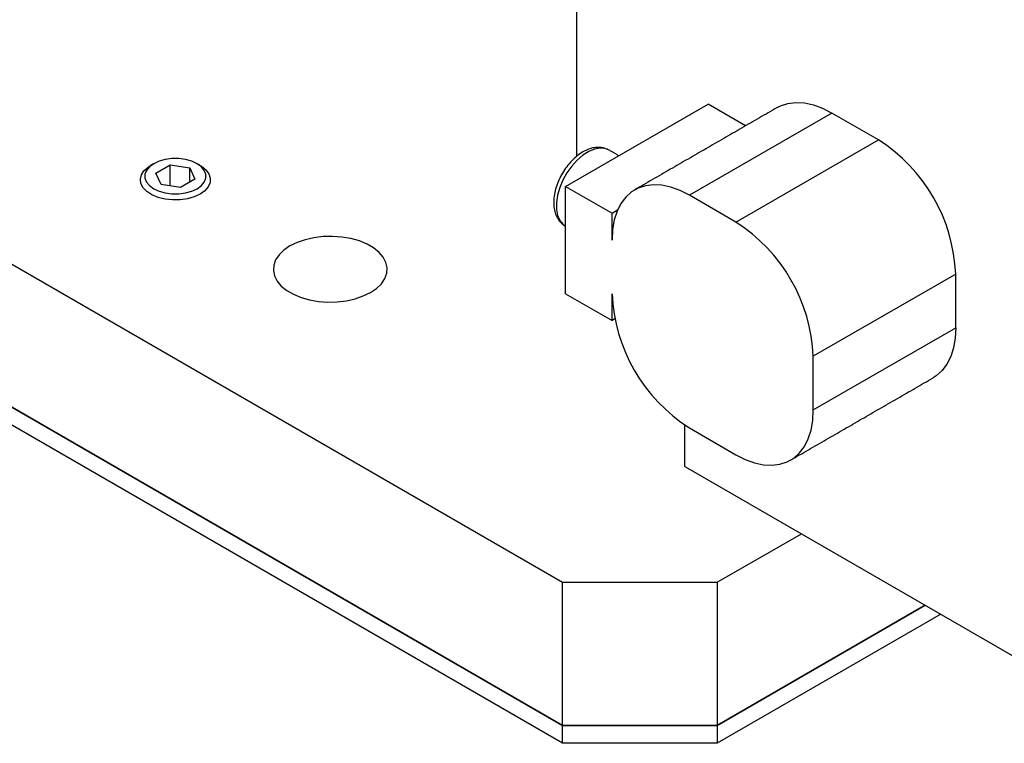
# Model space of a CAD drawing. Header units: millimetres. Extents: x 22 to 588, y 6 to 414.
# Tile 15 of 51: x 444 to 455, y 101 to 109. Entities that reach past the tile are written whole.
import ezdxf

# ---------------------------------------------------------------- set-up
doc = ezdxf.new("R2010")
doc.units = ezdxf.units.MM

msp = doc.modelspace()

# ---------------------------------------------------------------- linework, layer by layer
at = {"color": 7, "linetype": 'Continuous', "lineweight": 30}
for p, q in [((416.3527607, 121.9338737), (449.9403324, 102.5441813)), ((449.9403324, 100.9110997), (416.3527607, 120.3007921)), ((416.3527607, 120.3007921), (449.9403324, 100.9110997)), ((449.9403324, 100.7069645), (416.3527607, 120.0966569)), ((450.0994294, 110.5009891), (450.0994294, 107.4018485)), ((449.9756863, 107.0616008), (451.602032, 108.0004702)), ((452.0313524, 107.7526287), (451.602032, 108.0004702)), ((453.0162442, 107.8985378), (451.3898985, 106.9596684)), ((453.546578, 107.5923826), (453.0162442, 107.8985378)), ((451.9202323, 106.6535132), (453.546578, 107.5923826)), ((445.2978444, 107.2118093), (445.4611434, 107.3060798)), ((445.4611434, 107.3060798), (445.6842151, 107.2715744)), ((445.4611434, 107.0670189), (445.4611434, 107.3060798)), ((445.6842151, 107.2715744), (445.7439857, 107.1427985)), ((445.6842151, 107.1082927), (445.6842151, 107.2715744)), ((445.357616, 107.0830328), (445.2978444, 107.2118093)), ((445.7439857, 107.1427985), (445.5806866, 107.048528)), ((445.5806866, 107.048528), (445.357616, 107.0830328)), ((449.9756863, 105.8367907), (449.9756863, 107.0616008)), ((449.9756863, 107.0616008), (450.5060158, 106.755448)), ((451.9202323, 106.6535132), (451.3898985, 106.9596684)), ((450.5060158, 106.755448), (450.5693078, 106.7919857)), ((450.5060158, 106.4492479), (450.5060158, 106.755448)), ((449.9688542, 106.6106652), (449.9731954, 106.6080707)), ((454.4304606, 106.061453), (452.8041149, 105.1225836)), ((454.4304606, 105.449048), (454.4304606, 106.061453)), ((449.9756863, 105.8367907), (450.5060158, 105.530638)), ((450.5060158, 105.530638), (450.5060158, 105.8368429)), ((450.5374742, 105.5487985), (450.5060158, 105.530638)), ((452.8041149, 104.5101785), (454.4304606, 105.449048)), ((452.8041149, 104.5101785), (452.8041149, 105.1225836)), ((451.3368693, 103.8667077), (451.3368693, 104.3383626)), ((451.3898985, 104.3059133), (451.9202323, 103.9997581)), ((451.3368693, 103.8667077), (455.2259529, 101.6215875)), ((451.7080998, 102.5441813), (452.6679521, 103.0982922)), ((449.9403324, 100.9110997), (449.9403324, 102.5441813)), ((449.9403324, 102.5441813), (451.7080998, 102.5441813)), ((451.7080998, 102.5441813), (451.7080998, 100.9110997)), ((454.0823951, 102.2817512), (451.7080998, 100.9110997)), ((451.7080998, 100.9110997), (454.0823951, 102.2817512)), ((454.2592011, 102.1796839), (451.7080998, 100.7069645)), ((449.9403324, 100.9110997), (451.7080998, 100.9110997)), ((449.9403324, 100.7069645), (449.9403324, 100.9110997)), ((451.7080998, 100.9110997), (449.9403324, 100.9110997)), ((451.7080998, 100.9110997), (451.7080998, 100.7069645)), ((451.7080998, 100.7069645), (449.9403324, 100.7069645))]:
    msp.add_line(p, q, dxfattribs=at)
at = {"color": 7, "linetype": 'Continuous', "lineweight": 30, "flags": 128}
for points in [[(452.3912949, 107.9604234), (452.4301206, 107.9802113), (452.5141446, 108.0077175), (452.6054852, 108.0187546), (452.7028149, 108.0131497), (452.8047176, 107.9909902), (452.9097054, 107.9525997), (453.0162442, 107.8985378)], [(450.4731539, 107.4741216), (450.4282549, 107.4920533), (450.3700459, 107.4972591), (450.3065264, 107.4859762), (450.2399976, 107.458613), (450.1728576, 107.4161648), (450.1075385, 107.3601571), (450.046396, 107.2926167), (449.9916473, 107.2159866), (449.9452604, 107.1330336), (449.9089214, 107.0467604), (449.883941, 106.9602841), (449.8712211, 106.8767244), (449.8712211, 106.7991061), (449.883941, 106.7302374), (449.9089214, 106.6726029), (449.9452604, 106.6282809), (449.9688542, 106.6106652)], [(445.7684034, 107.0344325), (445.8172696, 107.0698065), (445.8512747, 107.110571), (445.868715, 107.1546817), (445.868715, 107.1999261), (445.8512747, 107.2440367), (445.8172696, 107.2848013), (445.7684034, 107.3201753), (445.7071272, 107.3483851), (445.6365133, 107.3680158), (445.5601032, 107.3780839), (445.481728, 107.3780846), (445.4053178, 107.3680164), (445.334705, 107.3483851), (445.2734287, 107.3201753), (445.2245626, 107.2848013), (445.1905565, 107.2440373), (445.1731161, 107.1999267), (445.1731161, 107.1546811), (445.1905565, 107.1105704), (445.2245626, 107.0698065), (445.2734287, 107.0344325), (445.334705, 107.0062227), (445.4053178, 106.9865913), (445.481728, 106.9765232), (445.5601032, 106.9765238), (445.6365133, 106.9865919), (445.7071272, 107.0062227), (445.7684034, 107.0344325)], [(445.8037583, 106.9731954), (445.7363423, 106.941912), (445.6588532, 106.9197259), (445.5749146, 106.9076755), (445.4884514, 106.9063233), (445.4035066, 106.9157332), (445.3240513, 106.9354643), (445.2537999, 106.9645951), (445.1960398, 107.0017617), (445.1534693, 107.0452287), (445.1280822, 107.0929622), (445.1210626, 107.1427298), (445.1327394, 107.1922054), (445.1625667, 107.2390751), (445.2091506, 107.2811474), (445.2380264, 107.299732)], [(445.8038036, 107.299732), (445.8186551, 107.290679), (445.8691176, 107.2501244), (445.9032965, 107.2042558), (445.9195958, 107.1552176), (445.9172535, 107.1053035), (445.8963792, 107.0568467), (445.8579476, 107.0121132), (445.8037583, 106.9731954)], [(451.3898985, 106.9596684), (451.2833597, 107.0137303), (451.1783719, 107.0521208), (451.0764692, 107.0742803), (450.9791395, 107.0798852), (450.8877988, 107.0688481), (450.8037749, 107.0413419), (450.7283025, 106.9977584), (450.6624776, 106.9387355), (450.607261, 106.8651296), (450.5634536, 106.7780264), (450.5317001, 106.6786838), (450.5124601, 106.5685548), (450.5060158, 106.4492479)], [(447.7483022, 105.8506341), (447.8176844, 105.8979248), (447.8726365, 105.9511637), (447.9116592, 106.0088978), (447.9336904, 106.0695528), (447.9381274, 106.131473), (447.924848, 106.1929711), (447.8942167, 106.2523682), (447.847067, 106.3080445), (447.7846865, 106.3584818), (447.7087759, 106.4023041), (447.6214075, 106.438315), (447.5249629, 106.4655339), (447.4220719, 106.4832176), (447.3155437, 106.490883), (447.208282, 106.4883222), (447.1032131, 106.4756038), (447.003205, 106.4530759), (446.9109824, 106.4213527), (446.8290637, 106.3812992), (446.7596805, 106.334008), (446.7047283, 106.280769), (446.6657046, 106.2230355), (446.6436734, 106.1623805), (446.6392374, 106.1004597), (446.6525158, 106.0389623), (446.6831481, 105.9795645), (446.7302978, 105.9238882), (446.7926772, 105.8734516), (446.8685879, 105.8296293), (446.9559573, 105.7936178), (447.0524019, 105.7663989), (447.1552919, 105.7487158), (447.2618212, 105.7410498), (447.3690817, 105.7436112), (447.4741507, 105.7563295), (447.5741599, 105.7788569), (447.6663825, 105.8105801), (447.7483022, 105.8506341)], [(454.4304606, 105.449048), (454.4240164, 105.3297362), (454.4047763, 105.2196121), (454.3730229, 105.1202695), (454.3292155, 105.0331614), (454.2739989, 104.9595604), (454.2081739, 104.9005375), (454.1715272, 104.8767419)], [(451.9202323, 103.9997581), (452.0267711, 103.9456961), (452.1317589, 103.9073057), (452.2336615, 103.8851462), (452.3309912, 103.8795413), (452.4223319, 103.8905784), (452.5063516, 103.9180871), (452.5818282, 103.9616681), (452.6476531, 104.020691), (452.7028697, 104.094292), (452.7466772, 104.1814001), (452.7784306, 104.2807427), (452.7976706, 104.3908668), (452.8041149, 104.5101785)]]:
    msp.add_lwpolyline(points, dxfattribs=at)
at = {"color": 7, "linetype": 'Continuous', "lineweight": 30}
for centre, radius, start, end in [((452.5168153, 105.9772291), 1.9154979, 2.52009146, 57.47990869), ((450.8904676, 105.0383585), 1.9154999, 2.52012331, 57.47987684), ((452.4196571, 105.9210644), 1.9154937, 182.5200263, 237.47997385)]:
    msp.add_arc(centre, radius, start, end, dxfattribs=at)
for points in [[(452.3912949, 107.9604234), (450.7649492, 107.021554)], [(450.5817074, 107.4114551), (450.4731539, 107.4741216)], [(445.2733877, 107.3201516), (445.2380264, 107.299732)], [(445.8038036, 107.299732), (445.7684435, 107.3201522)], [(449.9731954, 106.6080707), (449.9756905, 106.6066303)], [(452.5451815, 103.9378725), (454.1715272, 104.8767419)]]:
    msp.add_open_spline(points, degree=1, dxfattribs=at)
msp.add_open_spline([(450.4740137, 107.4727005), (450.4578711, 107.4810945), (450.4238947, 107.498762), (450.3650751, 107.5079527), (450.3023978, 107.5046109), (450.2376783, 107.4871579), (450.1718913, 107.4559059), (450.10674, 107.4110795), (450.044704, 107.3542012), (449.9880882, 107.2875292), (449.9386469, 107.2134422), (449.897746, 107.1341744), (449.8666366, 107.0519085), (449.8464231, 106.9687705), (449.838214, 106.8867667), (449.8430867, 106.8108878), (449.8602466, 106.7436097), (449.8882768, 106.6873523), (449.9237552, 106.6418517), (449.9540759, 106.6219779), (449.9679312, 106.6128964)], degree=3, knots=[0, 0, 0, 0, 0.04659910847, 0.09807994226, 0.15024970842, 0.20466637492, 0.26178651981, 0.32081373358, 0.38040189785, 0.4398050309, 0.49900492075, 0.55818778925, 0.61757598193, 0.67739946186, 0.73793453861, 0.79932746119, 0.85452392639, 0.90713769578, 0.95756567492, 1, 1, 1, 1], dxfattribs=at)

doc.saveas('drawing.dxf')
